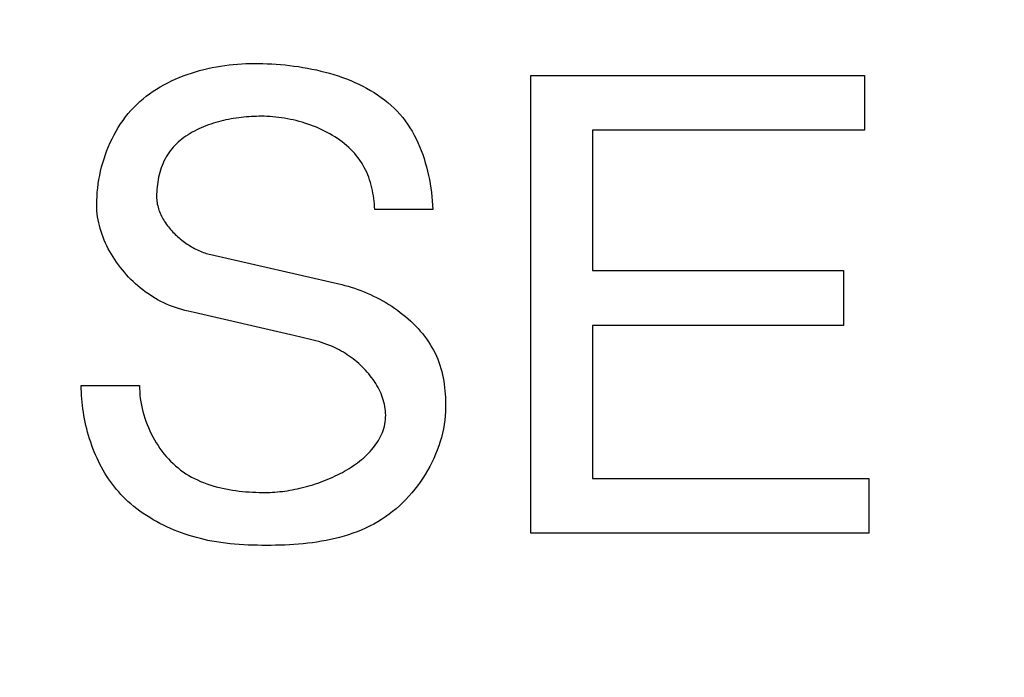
# Model space of a CAD drawing. Header units: inches. Extents: x 0 to 34, y 0 to 22.
# Tile 53 of 78: x 29.269 to 29.44, y 5.859 to 5.974. Entities that reach past the tile are written whole.
import ezdxf

# ---------------------------------------------------------------- set-up
doc = ezdxf.new("R2010")
doc.units = ezdxf.units.IN
doc.header["$LTSCALE"] = 1.87
doc.header["$MEASUREMENT"] = 0
doc.layers.get('0').update_dxf_attribs({"linetype": 'CONTINUOUS'})
doc.layers.add('DIMENSIONS', color=7, linetype='CONTINUOUS')
doc.styles.get("Standard").update_dxf_attribs({"font": 'txt', "width": 0.8})
doc.dimstyles.new('DIMSTYLE_3', dxfattribs={"dimtxt": 0.125, "dimasz": 0.18, "dimexe": 0.125, "dimexo": 0.0625, "dimgap": 0.0625, "dimtad": 0, "dimtih": 1, "dimtoh": 1, "dimzin": 4, "dimdsep": 46, "dimtxsty": 'STANDARD', "dimblk": '_FILLED', "dimblk1": '_FILLED', "dimblk2": '_FILLED', "dimcen": 0.09, "dimadec": 0, "dimazin": 0, "dimtp": 0.001, "dimtm": 0.001, "dimtfac": 1, "dimtofl": 0, "dimtmove": 0, "dimatfit": 3, "dimldrblk": '_FILLED', "dimfxl": 1, "dimtolj": 1, "dimtzin": 4, "dimarcsym": 0})

# ---------------------------------------------------------------- blocks, each defined once
blk = doc.blocks.new('_FILLED')
at = {"color": 0, "linetype": 'BYBLOCK'}
blk.add_solid([(0, 0), (-1, 0.17361), (-1, -0.17361)], dxfattribs=at)
blk = doc.blocks.new('*D23')
at = {"layer": 'DIMENSIONS', "color": 2, "linetype": 'CONTINUOUS'}
for p, q in [((30.57955, 7.45745), (33.19779, 7.45745)), ((33.07279, 7.45745), (33.07279, 6.53565)), ((33.07279, 5.55414), (33.07279, 6.09815)), ((28.38876, 5.55414), (33.19779, 5.55414))]:
    blk.add_line(p, q, dxfattribs=at)
at = {"layer": 'DIMENSIONS', "color": 2, "linetype": 'CONTINUOUS', "xscale": 0.18, "yscale": 0.18, "zscale": 0.18}
for p, rotation in [((33.07279, 7.45745), 90), ((33.07279, 5.55414), 270)]:
    blk.add_blockref('_FILLED', p, dxfattribs=dict(at, rotation=rotation))
at = {"layer": 'DIMENSIONS', "color": 2, "linetype": 'CONTINUOUS', "insert": (32.97279, 6.47315), "char_height": 0.125, "width": 0.6, "attachment_point": 2, "line_spacing_factor": 0.9}
blk.add_mtext('1.90\\P[48.3]', dxfattribs=at)

msp = doc.modelspace()

# ---------------------------------------------------------------- linework, layer by layer
at = {"color": 40, "linetype": 'CONTINUOUS'}
for p, q in [((29.35794, 5.96424), (29.41602, 5.96424)), ((29.35794, 5.8845), (29.35794, 5.96424)), ((29.41602, 5.96424), (29.41602, 5.95469)), ((29.41602, 5.95469), (29.36871, 5.95469)), ((29.36871, 5.95469), (29.36871, 5.93025)), ((29.34091, 5.94091), (29.33079, 5.94091)), ((29.30225, 5.93303), (29.32504, 5.92781)), ((29.36871, 5.93025), (29.41236, 5.93025)), ((29.41236, 5.93025), (29.41236, 5.9207)), ((29.41236, 5.9207), (29.36871, 5.9207)), ((29.36871, 5.9207), (29.36871, 5.89405)), ((29.27971, 5.91026), (29.28983, 5.91026)), ((29.36871, 5.89405), (29.41678, 5.89405)), ((29.41678, 5.89405), (29.41678, 5.8845)), ((29.41678, 5.8845), (29.35794, 5.8845))]:
    msp.add_line(p, q, dxfattribs=at)
for points in [[(29.28239, 5.9417), (29.2824, 5.94243), (29.28244, 5.94316), (29.28249, 5.94389), (29.28256, 5.94463), (29.28266, 5.94537), (29.28277, 5.9461), (29.28291, 5.94684), (29.28307, 5.94757), (29.28324, 5.9483), (29.28344, 5.94902), (29.28366, 5.94974), (29.2839, 5.95045), (29.28416, 5.95116), (29.28444, 5.95186), (29.28474, 5.95254), (29.28506, 5.95322), (29.28541, 5.95389), (29.28577, 5.95454), (29.28615, 5.95518), (29.28655, 5.95581), (29.28697, 5.95642), (29.28741, 5.95701), (29.28787, 5.95759), (29.28835, 5.95814), (29.28885, 5.95868), (29.28937, 5.9592), (29.2899, 5.95969), (29.29045, 5.96017), (29.29102, 5.96062), (29.2916, 5.96106), (29.2922, 5.96148), (29.29282, 5.96188), (29.29344, 5.96226), (29.29408, 5.96262), (29.29474, 5.96297), (29.2954, 5.96329), (29.29607, 5.9636), (29.29676, 5.96389), (29.29745, 5.96417), (29.29815, 5.96442), (29.29886, 5.96466), (29.29957, 5.96489), (29.3003, 5.96509), (29.30102, 5.96528), (29.30175, 5.96545), (29.30248, 5.96561), (29.30322, 5.96575), (29.30396, 5.96588), (29.30469, 5.96599), (29.30543, 5.96608), (29.30617, 5.96616), (29.30691, 5.96623), (29.30764, 5.96628), (29.30837, 5.96631), (29.3091, 5.96634), (29.30982, 5.96634)], [(29.30982, 5.96634), (29.31057, 5.96634), (29.31132, 5.96632), (29.31208, 5.96629), (29.31285, 5.96626), (29.31362, 5.96621), (29.31439, 5.96615), (29.31517, 5.96607), (29.31595, 5.96599), (29.31673, 5.96589), (29.31751, 5.96578), (29.31829, 5.96565), (29.31907, 5.96551), (29.31984, 5.96536), (29.32062, 5.9652), (29.32139, 5.96502), (29.32215, 5.96482), (29.32291, 5.96462), (29.32366, 5.96439), (29.32441, 5.96415), (29.32515, 5.9639), (29.32588, 5.96363), (29.3266, 5.96334), (29.32731, 5.96304), (29.328, 5.96272), (29.32869, 5.96238), (29.32936, 5.96203), (29.33002, 5.96165), (29.33066, 5.96127), (29.33129, 5.96086), (29.3319, 5.96043), (29.33249, 5.95999), (29.33307, 5.95953), (29.33363, 5.95904), (29.33416, 5.95854), (29.33468, 5.95802), (29.33518, 5.95748), (29.33565, 5.95692), (29.33609, 5.95634), (29.33651, 5.95575), (29.33691, 5.95514), (29.33729, 5.95452), (29.33765, 5.95387), (29.33798, 5.95322), (29.3383, 5.95255), (29.33859, 5.95187), (29.33887, 5.95117), (29.33913, 5.95047), (29.33937, 5.94976), (29.33959, 5.94904), (29.33979, 5.94831), (29.33997, 5.94758), (29.34014, 5.94684), (29.34029, 5.9461), (29.34043, 5.94536), (29.34054, 5.94461), (29.34065, 5.94387), (29.34073, 5.94313), (29.34081, 5.94238), (29.34086, 5.94165), (29.34091, 5.94091)], [(29.31104, 5.95713), (29.31062, 5.95713), (29.31019, 5.95712), (29.30976, 5.9571), (29.30932, 5.95708), (29.30889, 5.95705), (29.30845, 5.95702), (29.308, 5.95698), (29.30756, 5.95693), (29.30711, 5.95687), (29.30667, 5.95681), (29.30622, 5.95674), (29.30577, 5.95667), (29.30533, 5.95658), (29.30488, 5.95649), (29.30444, 5.95639), (29.304, 5.95628), (29.30356, 5.95617), (29.30312, 5.95605), (29.30269, 5.95591), (29.30226, 5.95578), (29.30183, 5.95563), (29.30141, 5.95547), (29.301, 5.95531), (29.30059, 5.95514), (29.30019, 5.95495), (29.29979, 5.95476), (29.2994, 5.95456), (29.29902, 5.95436), (29.29864, 5.95414), (29.29828, 5.95391), (29.29792, 5.95368), (29.29757, 5.95343), (29.29723, 5.95317), (29.29691, 5.95291), (29.29659, 5.95263), (29.29628, 5.95235), (29.29599, 5.95206), (29.29571, 5.95175), (29.29544, 5.95144), (29.29518, 5.95111), (29.29494, 5.95077), (29.29471, 5.95043), (29.29449, 5.95007), (29.29429, 5.94971), (29.2941, 5.94933), (29.29393, 5.94895), (29.29377, 5.94856), (29.29362, 5.94816), (29.29349, 5.94776), (29.29337, 5.94735), (29.29326, 5.94693), (29.29316, 5.94652), (29.29308, 5.9461), (29.29301, 5.94567), (29.29295, 5.94525), (29.2929, 5.94483), (29.29286, 5.9444), (29.29283, 5.94398), (29.29282, 5.94356), (29.29281, 5.94314)], [(29.33079, 5.94091), (29.33076, 5.94138), (29.33073, 5.94186), (29.33068, 5.94233), (29.33062, 5.9428), (29.33056, 5.94328), (29.33048, 5.94375), (29.33038, 5.94422), (29.33028, 5.94468), (29.33016, 5.94515), (29.33003, 5.94561), (29.32989, 5.94606), (29.32974, 5.94651), (29.32956, 5.94695), (29.32938, 5.94739), (29.32918, 5.94782), (29.32897, 5.94824), (29.32874, 5.94865), (29.32848, 5.94907), (29.32821, 5.94947), (29.32792, 5.94987), (29.32762, 5.95026), (29.3273, 5.95063), (29.32696, 5.951), (29.32662, 5.95135), (29.32626, 5.9517), (29.32588, 5.95203), (29.3255, 5.95235), (29.3251, 5.95267), (29.3247, 5.95297), (29.32428, 5.95326), (29.32385, 5.95354), (29.32341, 5.95381), (29.32297, 5.95407), (29.32251, 5.95432), (29.32205, 5.95456), (29.32158, 5.95479), (29.3211, 5.95501), (29.32062, 5.95521), (29.32013, 5.95541), (29.31964, 5.9556), (29.31914, 5.95577), (29.31864, 5.95594), (29.31814, 5.95609), (29.31763, 5.95623), (29.31712, 5.95637), (29.31661, 5.95649), (29.3161, 5.9566), (29.31559, 5.9567), (29.31508, 5.95679), (29.31456, 5.95687), (29.31405, 5.95694), (29.31354, 5.957), (29.31304, 5.95705), (29.31253, 5.95708), (29.31203, 5.95711), (29.31153, 5.95713), (29.31104, 5.95713)], [(29.29281, 5.94314), (29.29282, 5.94287), (29.29283, 5.9426), (29.29286, 5.94234), (29.2929, 5.94208), (29.29294, 5.94181), (29.293, 5.94155), (29.29307, 5.94129), (29.29314, 5.94103), (29.29323, 5.94077), (29.29332, 5.94052), (29.29342, 5.94026), (29.29354, 5.94001), (29.29366, 5.93976), (29.29378, 5.93951), (29.29392, 5.93927), (29.29406, 5.93903), (29.29421, 5.93878), (29.29437, 5.93855), (29.29453, 5.93831), (29.2947, 5.93808), (29.29488, 5.93785), (29.29506, 5.93762), (29.29525, 5.9374), (29.29544, 5.93718), (29.29564, 5.93697), (29.29585, 5.93676), (29.29606, 5.93655), (29.29627, 5.93634), (29.29649, 5.93615), (29.29672, 5.93595), (29.29694, 5.93576), (29.29718, 5.93557), (29.29741, 5.93539), (29.29765, 5.93522), (29.29789, 5.93505), (29.29814, 5.93488), (29.29838, 5.93472), (29.29863, 5.93456), (29.29888, 5.93441), (29.29914, 5.93427), (29.29939, 5.93413), (29.29965, 5.934), (29.29991, 5.93387), (29.30017, 5.93375), (29.30043, 5.93364), (29.30069, 5.93353), (29.30095, 5.93343), (29.30121, 5.93334), (29.30147, 5.93325), (29.30173, 5.93317), (29.30199, 5.9331), (29.30225, 5.93303)], [(29.29938, 5.92293), (29.29883, 5.92306), (29.29828, 5.92319), (29.29774, 5.92333), (29.29719, 5.92348), (29.29665, 5.92364), (29.29612, 5.92381), (29.29558, 5.924), (29.29505, 5.9242), (29.29453, 5.92442), (29.29405, 5.92464), (29.29357, 5.92487), (29.29311, 5.92512), (29.29264, 5.92538), (29.29218, 5.92566), (29.29173, 5.92595), (29.29128, 5.92625), (29.29084, 5.92657), (29.2904, 5.9269), (29.28997, 5.92725), (29.28955, 5.9276), (29.28914, 5.92797), (29.28874, 5.92835), (29.28834, 5.92873), (29.28795, 5.92913), (29.28758, 5.92954), (29.28721, 5.92996), (29.28685, 5.93039), (29.2865, 5.93082), (29.28617, 5.93127), (29.28584, 5.93172), (29.28553, 5.93217), (29.28523, 5.93264), (29.28494, 5.93311), (29.28467, 5.93359), (29.28441, 5.93407), (29.28416, 5.93456), (29.28393, 5.93505), (29.28371, 5.93555), (29.28351, 5.93605), (29.28332, 5.93656), (29.28315, 5.93706), (29.283, 5.93757), (29.28286, 5.93809), (29.28274, 5.9386), (29.28263, 5.93912), (29.28255, 5.93963), (29.28248, 5.94015), (29.28243, 5.94067), (29.2824, 5.94118), (29.28239, 5.9417)], [(29.32504, 5.92781), (29.3256, 5.92767), (29.32615, 5.92752), (29.32671, 5.92735), (29.32727, 5.92717), (29.32783, 5.92698), (29.32838, 5.92677), (29.32894, 5.92655), (29.32949, 5.92632), (29.33004, 5.92608), (29.33058, 5.92582), (29.33112, 5.92555), (29.33166, 5.92527), (29.33219, 5.92498), (29.33271, 5.92468), (29.33323, 5.92436), (29.33374, 5.92403), (29.33424, 5.92369), (29.33474, 5.92334), (29.33522, 5.92298), (29.3357, 5.92261), (29.33616, 5.92223), (29.33662, 5.92184), (29.33706, 5.92144), (29.33749, 5.92102), (29.33791, 5.9206), (29.33832, 5.92017), (29.33871, 5.91973), (29.33909, 5.91928), (29.33945, 5.91882), (29.3398, 5.91835), (29.34013, 5.91787), (29.34045, 5.91738), (29.34074, 5.91688), (29.34102, 5.91638), (29.34129, 5.91587), (29.34153, 5.91535), (29.34175, 5.91482), (29.34195, 5.91429), (29.34214, 5.91376), (29.3423, 5.91322), (29.34245, 5.91267), (29.34258, 5.91212), (29.34269, 5.91157), (29.34279, 5.91101), (29.34288, 5.91045), (29.34295, 5.90988), (29.34301, 5.90932), (29.34305, 5.90875), (29.34309, 5.90818), (29.34311, 5.90762), (29.34313, 5.90705), (29.34313, 5.90649)], [(29.31814, 5.91861), (29.31668, 5.91893), (29.31619, 5.91904), (29.29938, 5.92293)], [(29.33269, 5.90505), (29.33268, 5.90544), (29.33265, 5.90582), (29.33261, 5.9062), (29.33255, 5.90659), (29.33248, 5.90697), (29.33239, 5.90734), (29.33228, 5.90772), (29.33216, 5.90809), (29.33203, 5.90846), (29.33188, 5.90883), (29.33172, 5.90919), (29.33154, 5.90955), (29.33136, 5.90991), (29.33116, 5.91026), (29.33095, 5.9106), (29.33073, 5.91095), (29.3305, 5.91129), (29.33025, 5.91162), (29.33, 5.91194), (29.32974, 5.91227), (29.32947, 5.91258), (29.32919, 5.91289), (29.3289, 5.91319), (29.32861, 5.91349), (29.3283, 5.91378), (29.32799, 5.91406), (29.32768, 5.91434), (29.32736, 5.91461), (29.32703, 5.91487), (29.32669, 5.91512), (29.32636, 5.91536), (29.32601, 5.91559), (29.32567, 5.91582), (29.32532, 5.91604), (29.32496, 5.91624), (29.32461, 5.91644), (29.32425, 5.91663), (29.32389, 5.91681), (29.32342, 5.91702), (29.32295, 5.91722), (29.32247, 5.9174), (29.322, 5.91757), (29.32152, 5.91773), (29.32104, 5.91788), (29.32056, 5.91802), (29.32008, 5.91815), (29.3196, 5.91827), (29.31911, 5.91839), (29.31863, 5.9185), (29.31814, 5.91861)], [(29.28782, 5.89005), (29.2874, 5.89044), (29.28699, 5.89084), (29.28659, 5.89126), (29.28621, 5.89169), (29.28583, 5.89213), (29.28547, 5.89258), (29.28511, 5.89304), (29.28477, 5.89351), (29.28444, 5.89399), (29.28412, 5.89448), (29.28381, 5.89498), (29.28351, 5.89549), (29.28323, 5.89601), (29.28295, 5.89653), (29.28269, 5.89706), (29.28244, 5.8976), (29.28219, 5.89815), (29.28196, 5.8987), (29.28174, 5.89925), (29.28154, 5.89981), (29.28134, 5.90038), (29.28115, 5.90095), (29.28098, 5.90152), (29.28081, 5.9021), (29.28066, 5.90268), (29.28052, 5.90326), (29.28039, 5.90384), (29.28027, 5.90443), (29.28017, 5.90501), (29.28007, 5.9056), (29.27999, 5.90619), (29.27991, 5.90677), (29.27985, 5.90736), (29.2798, 5.90794), (29.27976, 5.90852), (29.27973, 5.90911), (29.27971, 5.90968), (29.27971, 5.91026)], [(29.28983, 5.91026), (29.28984, 5.90969), (29.28987, 5.90912), (29.28991, 5.90855), (29.28998, 5.90798), (29.29007, 5.9074), (29.29017, 5.90683), (29.29029, 5.90626), (29.29043, 5.90569), (29.29059, 5.90512), (29.29076, 5.90456), (29.29095, 5.904), (29.29116, 5.90345), (29.29139, 5.9029), (29.29163, 5.90236), (29.29188, 5.90182), (29.29216, 5.90129), (29.29244, 5.90078), (29.29275, 5.90027), (29.29306, 5.89977), (29.29339, 5.89928), (29.29374, 5.89881), (29.2941, 5.89834), (29.29447, 5.89789), (29.29486, 5.89746), (29.29526, 5.89704), (29.29567, 5.89663), (29.2961, 5.89625), (29.29654, 5.89587), (29.29699, 5.89552), (29.29745, 5.89519), (29.29793, 5.89487), (29.29842, 5.89457), (29.29891, 5.89429), (29.29942, 5.89402), (29.29993, 5.89378), (29.30046, 5.89354), (29.30099, 5.89333), (29.30153, 5.89313), (29.30207, 5.89294), (29.30262, 5.89277), (29.30318, 5.89261), (29.30374, 5.89247), (29.30431, 5.89234), (29.30488, 5.89222), (29.30545, 5.89211), (29.30603, 5.89202), (29.30661, 5.89193), (29.30719, 5.89186), (29.30777, 5.8918), (29.30835, 5.89174), (29.30893, 5.8917), (29.30951, 5.89167), (29.31008, 5.89164), (29.31066, 5.89162), (29.31123, 5.89161), (29.3118, 5.89161)], [(29.34313, 5.90649), (29.34312, 5.90573), (29.34307, 5.90498), (29.34299, 5.90422), (29.34289, 5.90347), (29.34276, 5.90271), (29.34259, 5.90196), (29.34241, 5.90121), (29.34219, 5.90046), (29.34195, 5.89972), (29.34168, 5.89899), (29.34139, 5.89826), (29.34107, 5.89754), (29.34074, 5.89683), (29.34037, 5.89612), (29.33999, 5.89543), (29.33958, 5.89475), (29.33916, 5.89408), (29.33871, 5.89343), (29.33825, 5.89279), (29.33776, 5.89216), (29.33726, 5.89155), (29.33674, 5.89096), (29.3362, 5.89038), (29.33564, 5.88982), (29.33507, 5.88929), (29.33449, 5.88877), (29.33389, 5.88828), (29.33328, 5.8878), (29.33265, 5.88736), (29.33198, 5.88691), (29.3313, 5.88649), (29.3306, 5.8861), (29.32989, 5.88573), (29.32917, 5.88539), (29.32845, 5.88507), (29.32771, 5.88477), (29.32696, 5.88449), (29.3262, 5.88424), (29.32544, 5.884), (29.32467, 5.88379), (29.32389, 5.88359), (29.32311, 5.88341), (29.32232, 5.88325), (29.32153, 5.8831), (29.32073, 5.88297), (29.31994, 5.88286), (29.31913, 5.88276), (29.31833, 5.88267), (29.31753, 5.8826), (29.31673, 5.88254), (29.31592, 5.88249), (29.31512, 5.88245), (29.31432, 5.88242), (29.31352, 5.8824), (29.31273, 5.88239), (29.31194, 5.88239)], [(29.3118, 5.89161), (29.3122, 5.89161), (29.3126, 5.89162), (29.31301, 5.89164), (29.31342, 5.89167), (29.31384, 5.89171), (29.31427, 5.89175), (29.3147, 5.8918), (29.31513, 5.89185), (29.31556, 5.89192), (29.316, 5.89199), (29.31644, 5.89207), (29.31688, 5.89216), (29.31733, 5.89225), (29.31777, 5.89235), (29.31822, 5.89246), (29.31867, 5.89257), (29.31911, 5.8927), (29.31956, 5.89283), (29.32001, 5.89296), (29.32045, 5.8931), (29.32089, 5.89325), (29.32134, 5.89341), (29.32177, 5.89357), (29.32221, 5.89374), (29.32264, 5.89392), (29.32307, 5.8941), (29.3235, 5.89429), (29.32392, 5.89449), (29.32433, 5.89469), (29.32474, 5.8949), (29.32515, 5.89511), (29.32555, 5.89534), (29.32594, 5.89556), (29.32632, 5.8958), (29.3267, 5.89604), (29.32707, 5.89628), (29.32744, 5.89654), (29.32779, 5.89679), (29.32813, 5.89706), (29.32847, 5.89733), (29.3288, 5.8976), (29.32911, 5.89788), (29.32942, 5.89817), (29.32971, 5.89847), (29.32999, 5.89876), (29.33027, 5.89907), (29.33052, 5.89938), (29.33077, 5.89969), (29.331, 5.90001), (29.33123, 5.90034), (29.33143, 5.90067), (29.33162, 5.90101), (29.3318, 5.90135), (29.33196, 5.9017), (29.33211, 5.90205), (29.33224, 5.90241), (29.33236, 5.90277), (29.33246, 5.90314), (29.33254, 5.90351), (29.3326, 5.90389), (29.33265, 5.90427), (29.33268, 5.90466), (29.33269, 5.90505)], [(29.31194, 5.88239), (29.31114, 5.88239), (29.31035, 5.8824), (29.30955, 5.88242), (29.30876, 5.88245), (29.30797, 5.88248), (29.30717, 5.88253), (29.30638, 5.8826), (29.30559, 5.88267), (29.3048, 5.88276), (29.30401, 5.88287), (29.30322, 5.88299), (29.30243, 5.88313), (29.30176, 5.88326), (29.3011, 5.88341), (29.30043, 5.88357), (29.29977, 5.88374), (29.29911, 5.88393), (29.29846, 5.88413), (29.2978, 5.88434), (29.29716, 5.88457), (29.29651, 5.88481), (29.29588, 5.88506), (29.29524, 5.88533), (29.29462, 5.88561), (29.294, 5.88591), (29.29339, 5.88622), (29.29279, 5.88654), (29.2922, 5.88687), (29.29161, 5.88722), (29.29104, 5.88758), (29.29047, 5.88796), (29.28992, 5.88835), (29.28938, 5.88875), (29.28885, 5.88917), (29.28833, 5.8896), (29.28782, 5.89005)]]:
    msp.add_lwpolyline(points, dxfattribs=at)

# ---------------------------------------------------------------- dimensions: what is measured, and where the dimension line sits
at = {"layer": 'DIMENSIONS', "color": 2, "linetype": 'CONTINUOUS'}
dim = msp.add_linear_dim(base=(33.07279, 5.55414), p1=(30.51705, 7.45745), p2=(28.32626, 5.55414), angle=270, dimstyle='DIMSTYLE_3', dxfattribs=at)
dim.commit()
dim.dimension.update_dxf_attribs({"geometry": '*D23', "text_midpoint": (33.07279, 6.3169), "dimtype": 160})

doc.saveas('drawing.dxf')
